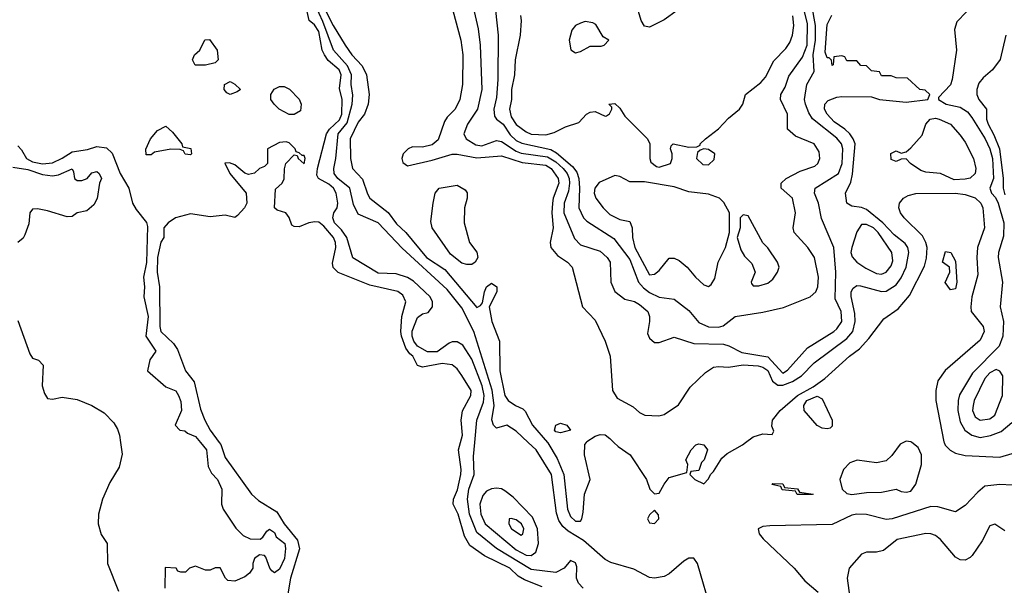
# Model space of a CAD drawing. Header units: inches. Extents: x 1793402 to 1900366, y 320852 to 470679.
# Tile 23 of 256: x 1841137 to 1845128, y 359421 to 361713. Entities that reach past the tile are written whole.
import ezdxf

# ---------------------------------------------------------------- set-up
doc = ezdxf.new("R2010")
doc.units = ezdxf.units.IN
doc.header["$MEASUREMENT"] = 0
doc.layers.add('B8345', color=7, linetype='Continuous')
doc.layers.add('B8346', color=7, linetype='Continuous')

msp = doc.modelspace()

# ---------------------------------------------------------------- linework, layer by layer
at = {"layer": 'B8345', "color": 4}
for points, elevation in [([(1841546.2, 360000), (1841552.8, 359952.8), (1841540.6, 359899.4), (1841502.5, 359837.5), (1841473.6, 359770), (1841457, 359710), (1841455.1, 359670), (1841467.2, 359627.2), (1841492.3, 359590), (1841494, 359510), (1841538, 359398)], 172), ([(1841870.1, 360000), (1841895.1, 359970), (1841902, 359902), (1841915.1, 359875.1), (1841939, 359850), (1841957.2, 359810), (1841955.3, 359750), (1841962, 359730), (1842012.9, 359652.9), (1842043.2, 359623.2), (1842071.1, 359608.9), (1842111.6, 359608.4), (1842123.6, 359616.4), (1842139.6, 359640.4), (1842150, 359648), (1842170, 359635.3), (1842177.2, 359617.2), (1842212.3, 359590), (1842215.1, 359570), (1842211.2, 359530), (1842190, 359486), (1842170, 359472), (1842159.6, 359479.6), (1842151.1, 359491.1), (1842135.3, 359535.3), (1842130, 359542), (1842110, 359544.7), (1842088.7, 359530), (1842082, 359510), (1842082, 359490), (1842068.7, 359470), (1842050, 359456), (1842010, 359438), (1841981, 359441), (1841972, 359450), (1841950, 359492), (1841930, 359492), (1841910, 359482), (1841890, 359482), (1841850, 359498), (1841826, 359490), (1841810, 359474), (1841790, 359474), (1841778, 359478), (1841771.1, 359491.1), (1841727.3, 359492.7), (1841726, 359410)], 168), ([(1841946.3, 360000), (1841952.1, 359992.1), (1841970, 359939.3), (1842077.6, 359790), (1842104.8, 359764.8), (1842179.4, 359719.4), (1842210, 359669.6), (1842264, 359604), (1842271.1, 359568.9), (1842235.1, 359450), (1842221.7, 359370)], 164), ([(1843255.1, 359415.1), (1843183.4, 359443.4), (1843158.3, 359458.3), (1843124, 359490), (1843020.9, 359540.9), (1842961.8, 359581.8), (1842940.2, 359620.3), (1842914.3, 359710), (1842894.4, 359750), (1842895.8, 359770), (1842912, 359808), (1842924.9, 359870), (1842926.4, 359890), (1842915.8, 359970), (1842924, 360000)], 164), ([(1843422, 359410), (1843402, 359430), (1843394.8, 359450), (1843396, 359496), (1843390, 359512), (1843370, 359522), (1843344, 359490), (1843310, 359473.4), (1843210, 359484.7), (1843070.2, 359570.2), (1842990, 359634.9), (1842960.2, 359710), (1842952.7, 359770), (1842957.7, 359810), (1842979.5, 359870), (1842976.7, 359943.3), (1842982, 360000)], 168), ([(1843942.8, 359310), (1843884.7, 359510), (1843870, 359531.3), (1843850, 359530.8), (1843830, 359518.8), (1843770, 359467.3), (1843750, 359456.3), (1843710, 359450.4), (1843690, 359452.7), (1843626.1, 359486.1), (1843533.7, 359513.7), (1843510, 359525.3), (1843423.2, 359603.2), (1843361.1, 359641.1), (1843339.4, 359659.4), (1843323.4, 359683.4), (1843313.5, 359713.5), (1843293.4, 359870), (1843230.4, 359970), (1843198.7, 360000)], 172), ([(1843277.1, 360000), (1843278.5, 359998.5), (1843315.4, 359935.4), (1843342.4, 359870), (1843357.3, 359730), (1843370, 359699.3), (1843390, 359681.1), (1843410, 359681.6), (1843415.8, 359690), (1843422, 359718), (1843426.6, 359790), (1843449.8, 359850), (1843426.4, 359950), (1843428.3, 359991.7), (1843434.2, 360000)], 176), ([(1843546.3, 360000), (1843563.1, 359983.1), (1843612.4, 359950), (1843678, 359850), (1843692, 359810), (1843710, 359792), (1843730, 359794), (1843749, 359831), (1843770, 359858), (1843842, 359878), (1843846, 359910), (1843838, 359930), (1843859, 359970), (1843878, 359990), (1843890, 359994.8), (1843910.8, 359990.8), (1843924.7, 359970), (1843911.3, 359930), (1843901, 359919), (1843890, 359886), (1843858, 359882), (1843854, 359870), (1843874, 359850), (1843910, 359832), (1843930, 359852), (1843937.2, 359870), (1843950, 359882.8), (1843983.8, 359936.2), (1844005.3, 359954.7), (1844066.6, 359990), (1844079.7, 360000)], 176), ([(1844719.3, 360000), (1844706.8, 359993.2), (1844672.3, 359947.7), (1844650, 359926), (1844610, 359918), (1844532.4, 359927.6), (1844502.3, 359917.7), (1844476.5, 359890), (1844461.7, 359850), (1844470.5, 359810), (1844490, 359792.7), (1844510, 359788.4), (1844570, 359797), (1844630, 359799.1), (1844690, 359810.6), (1844710, 359801), (1844730, 359798.8), (1844750, 359802.8), (1844769.7, 359830.4), (1844793.1, 359910), (1844793.3, 359950), (1844779.1, 359979.1), (1844753.2, 360000)], 176), ([(1844884.4, 360000), (1844889.2, 359989.2), (1844908.3, 359968.3), (1844930, 359956.5), (1844970, 359946.5), (1845110, 359940.3), (1845210.5, 359970.5)], 176), ([(1845210, 359824.7), (1845109.6, 359829.6), (1845050, 359822.4), (1845020.9, 359799.1), (1844970, 359744.5), (1844930, 359719.3), (1844859.4, 359739.4), (1844830, 359740.5), (1844674, 359690), (1844650, 359687.8), (1844570, 359707.8), (1844530, 359709.6), (1844510, 359705.1), (1844430, 359667), (1844178.5, 359661.5), (1844150, 359659.3), (1844131.3, 359650), (1844134.8, 359630), (1844150.7, 359610), (1844276, 359490), (1844319.8, 359439.8), (1844373.2, 359393.2)], 176), ([(1845130, 359642), (1845090, 359668.7), (1845070, 359662), (1845038.7, 359601.3), (1844997.6, 359542.4), (1844990, 359533.2), (1844970, 359522.7), (1844950, 359523.7), (1844930, 359534.5), (1844870, 359607), (1844850, 359622.9), (1844830, 359629.6), (1844810, 359631.5), (1844693.8, 359606.2), (1844638.3, 359561.7), (1844610, 359555.6), (1844570, 359555.1), (1844550, 359547), (1844499.5, 359490), (1844491.5, 359450), (1844504.6, 359350)], 184)]:
    msp.add_lwpolyline(points, dxfattribs=dict(at, elevation=elevation))
for points, elevation in [([(1844350, 359788.7), (1844288.9, 359788.9), (1844282, 359802), (1844228.4, 359808.4), (1844222, 359822), (1844186, 359830), (1844190, 359834), (1844230, 359832), (1844238, 359818), (1844290, 359812), (1844298, 359798), (1844354, 359790)], 172), ([(1843070, 359814.5), (1843050, 359812), (1843030, 359802), (1843014.4, 359785.6), (1843002.3, 359750), (1843006.5, 359710), (1843024.6, 359670), (1843150, 359564.4), (1843190, 359543.6), (1843210, 359541.3), (1843230, 359554.8), (1843239.8, 359590), (1843236.4, 359650), (1843216.6, 359696.6), (1843137.6, 359777.6), (1843104.2, 359804.2), (1843090, 359812)], 172), ([(1843710, 359726), (1843690, 359706), (1843682, 359690), (1843690, 359674), (1843710, 359672), (1843728, 359690), (1843727.3, 359707.3)], 176), ([(1843130, 359692.3), (1843122, 359690), (1843120.7, 359670), (1843130.8, 359650), (1843170, 359624), (1843177.2, 359630), (1843180.9, 359650), (1843171.6, 359670), (1843150, 359686)], 176)]:
    msp.add_lwpolyline(points, close=True, dxfattribs=dict(at, elevation=elevation))
at = {"layer": 'B8346', "color": 4}
for points, elevation in [([(1842342.1, 361822.1), (1842408.1, 361690), (1842457, 361610), (1842484.2, 361570), (1842525.7, 361525.7), (1842543.1, 361490), (1842553.7, 361410), (1842550.3, 361370), (1842534.4, 361330), (1842510, 361298.4), (1842476.9, 361230), (1842478, 361150), (1842486.4, 361110), (1842526.6, 361066.6), (1842546.9, 361006.9), (1842557.1, 360990), (1842631.1, 360931.1), (1842665.2, 360885.2), (1842703.1, 360850), (1842785.7, 360750), (1842860.5, 360700.5), (1842990, 360546.8), (1843005.2, 360554.8), (1843014, 360566), (1843021.2, 360610), (1843030, 360631), (1843050, 360644.7), (1843070.9, 360630.9), (1843071, 360610), (1843041, 360550), (1843050.7, 360490), (1843082.8, 360410), (1843083, 360290), (1843104.4, 360190), (1843117.3, 360170), (1843146.8, 360150), (1843176.7, 360136.7), (1843186.9, 360126.9), (1843216.5, 360070), (1843277.1, 360000)], 176), ([(1842961.3, 361830), (1842996.2, 361676.2), (1843003.7, 361610), (1843010.4, 361430), (1842992.4, 361350), (1842953, 361290), (1842937.3, 361250), (1842947.3, 361230), (1842985.9, 361205.9), (1843010, 361202.3), (1843070, 361223.7), (1843090, 361219.5), (1843150, 361180.2), (1843170, 361172.1), (1843277, 361157), (1843310, 361137.5), (1843340.2, 361110), (1843356.2, 361090), (1843364.5, 361070), (1843366.4, 361050), (1843361.6, 361018.4), (1843344, 360970), (1843342.7, 360930), (1843386.9, 360826.9), (1843410, 360800.7), (1843490, 360774.9), (1843519.1, 360750), (1843530.4, 360730), (1843533.4, 360650), (1843550, 360611.3), (1843590, 360581), (1843630, 360571), (1843650, 360558.8), (1843682.8, 360530), (1843690.6, 360510), (1843690.7, 360490), (1843682, 360442), (1843690, 360422), (1843710, 360404.7), (1843730, 360404.7), (1843790, 360426), (1843870, 360401), (1843990, 360398.4), (1844011.8, 360391.8), (1844064.2, 360364.2), (1844170, 360347), (1844230, 360281.3), (1844250, 360293.4), (1844330, 360384), (1844437.2, 360450), (1844450, 360460.7), (1844469.4, 360490), (1844467, 360530), (1844442.4, 360582.4), (1844445.4, 360690), (1844437.6, 360790), (1844387.7, 360907.7), (1844375.1, 360970), (1844359.3, 361010), (1844361.2, 361030), (1844456.2, 361090), (1844471.1, 361130), (1844473.7, 361190), (1844468, 361210), (1844450, 361233.3), (1844351, 361311), (1844335.8, 361335.8), (1844323, 361370), (1844318.7, 361390), (1844328, 361450), (1844357.1, 361502.9), (1844354, 361570), (1844362.7, 361630), (1844363.7, 361690), (1844347.9, 361772.1)], 188), ([(1843066.4, 361750), (1843076.4, 361650), (1843076, 361470), (1843070, 361398), (1843058.9, 361350), (1843062, 361322), (1843070.4, 361310), (1843096.9, 361290), (1843126, 361246), (1843150, 361223.2), (1843172.1, 361212.1), (1843290, 361186.5), (1843312.8, 361172.8), (1843378.3, 361118.3), (1843395.2, 361095.2), (1843403.6, 361070), (1843406.9, 361030), (1843404.4, 360950), (1843423, 360910), (1843436.7, 360896.7), (1843545.8, 360825.8), (1843610, 360740.7), (1843645.2, 360650), (1843665.8, 360625.8), (1843690, 360607.2), (1843730, 360588.4), (1843790, 360581), (1843850, 360534.8), (1843890, 360485.5), (1843929, 360469), (1843970, 360467), (1843988.2, 360471.8), (1844038, 360510), (1844150, 360527.2), (1844233.8, 360546.2), (1844342, 360590), (1844364, 360610), (1844372.7, 360630), (1844375.1, 360670), (1844358.4, 360750), (1844331.6, 360790), (1844276, 360850), (1844272.7, 360870), (1844282, 360930), (1844269.5, 360989.5), (1844224, 361030), (1844224, 361050), (1844244, 361070), (1844301.2, 361098.8), (1844360.1, 361119.9), (1844372.7, 361130), (1844381.2, 361150), (1844378, 361178), (1844357.2, 361210), (1844281.5, 361241.5), (1844249.4, 361269.4), (1844249.2, 361330), (1844220.9, 361390), (1844222.7, 361410), (1844240.1, 361439.9), (1844255.3, 361484.7), (1844310, 361560.7), (1844329.7, 361610), (1844330, 361698), (1844302.3, 361810)], 192), ([(1843802.9, 361750), (1843750, 361712.4), (1843690, 361683), (1843670, 361687.3), (1843656.3, 361710), (1843630, 361802)], 204), ([(1845014.6, 361785.4), (1844935.3, 361704.7), (1844926.8, 361673.2), (1844934.4, 361590), (1844917.3, 361470), (1844910, 361448.7), (1844862, 361398), (1844862, 361390), (1844892, 361370), (1844950, 361358.4), (1844979.1, 361339.1), (1844997.1, 361317.1), (1845050.1, 361230.1), (1845070.2, 361190), (1845079.8, 361150), (1845085, 361070), (1845070.3, 361030), (1845076, 361010), (1845092.1, 360992.1), (1845103.5, 360970), (1845126.4, 360890), (1845124.7, 360835.3), (1845104.5, 360770), (1845103.5, 360750), (1845121.6, 360650), (1845111.6, 360550), (1845124.6, 360490), (1845122.7, 360430), (1845108, 360390), (1844999.9, 360280.1), (1844947.3, 360192.7), (1844940.8, 360170), (1844940.2, 360130), (1844950, 360084), (1844968.7, 360050), (1844996.3, 360030), (1845030, 360020.3), (1845072.5, 360027.5), (1845115.5, 360044.5), (1845159.1, 360080.9)], 184), ([(1842982, 360000), (1842990.2, 360090), (1843017.4, 360162.6), (1843019.7, 360190), (1843012, 360230), (1842970, 360338), (1842933.5, 360393.5), (1842910, 360407.3), (1842890, 360407.3), (1842878, 360402), (1842830, 360366.9), (1842790, 360367.2), (1842749.5, 360389.5), (1842734.4, 360410), (1842728.4, 360430), (1842728.7, 360451.3), (1842750, 360506), (1842770, 360520.7), (1842793, 360527), (1842810.7, 360549.3), (1842810.8, 360570), (1842800.7, 360590), (1842733.5, 360653.5), (1842710, 360668.2), (1842662.8, 360682.8), (1842590, 360685.3), (1842487.4, 360747.4), (1842463.6, 360830), (1842441.5, 360861.5), (1842414, 360890), (1842406.7, 360910), (1842410.3, 360930), (1842424.2, 360950), (1842427.2, 360970), (1842419.6, 361010), (1842408.9, 361030), (1842390, 361046.5), (1842348.8, 361068.8), (1842342.5, 361082.5), (1842344.4, 361110), (1842381.3, 361250), (1842392.7, 361270), (1842433.3, 361306.7), (1842443.2, 361330), (1842445.2, 361390), (1842433.7, 361433.7), (1842440.7, 361490), (1842432.6, 361510), (1842387.9, 361547.9), (1842372.6, 361570), (1842363.9, 361590), (1842350, 361665.5), (1842332.2, 361692.2), (1842310.4, 361710), (1842297.3, 361770)], 168), ([(1843198.7, 360000), (1843150, 360046), (1843112, 360070), (1843070, 360058), (1843058, 360070), (1843051.3, 360091.3), (1843060.9, 360150), (1843052.3, 360212.3), (1842977.7, 360450), (1842930, 360544.9), (1842870, 360620.3), (1842687.1, 360787.1), (1842590.4, 360890), (1842510, 360924.7), (1842490, 360964.7), (1842475.8, 361030), (1842426.7, 361070), (1842412.4, 361090), (1842410.4, 361110), (1842418.7, 361150), (1842427.9, 361250), (1842465, 361295), (1842485.5, 361370), (1842487.7, 361407.8), (1842480.9, 361450), (1842482, 361490), (1842466, 361526), (1842409, 361590), (1842366.3, 361706.3), (1842336.3, 361770)], 172), ([(1842892.7, 361750), (1842926, 361630), (1842934, 361570), (1842932.4, 361450), (1842921.6, 361390), (1842903, 361350), (1842870, 361318.4), (1842858.9, 361301.1), (1842834.2, 361225.8), (1842810, 361206), (1842770, 361197), (1842730, 361197.2), (1842712, 361190), (1842691.3, 361170), (1842686.8, 361150), (1842690, 361134), (1842710, 361121), (1842810, 361143.1), (1842890, 361168.2), (1842910, 361168.4), (1842990, 361152.6), (1843090, 361160.9), (1843174.1, 361134.1), (1843270, 361123.2), (1843291.7, 361110), (1843320.3, 361070), (1843323.1, 361050), (1843299.6, 360990), (1843296.5, 360970), (1843294.3, 360930), (1843299.3, 360870), (1843288, 360810), (1843290.6, 360790), (1843317, 360757), (1843357.3, 360730), (1843376.3, 360710), (1843418.8, 360550), (1843470, 360496), (1843510.7, 360410), (1843530.5, 360350), (1843540.5, 360210), (1843559.3, 360179.3), (1843623.8, 360143.8), (1843650, 360121), (1843670.7, 360110.7), (1843727.7, 360107.7), (1843750, 360113.4), (1843807.7, 360152.3), (1843855.4, 360224.6), (1843916.6, 360283.4), (1843950, 360304.9), (1843970, 360308), (1844010, 360304.4), (1844070, 360314.7), (1844131, 360311), (1844150, 360305.3), (1844170, 360291.7), (1844188.7, 360248.7), (1844210, 360232.6), (1844230, 360232.2), (1844270, 360247.5), (1844306.3, 360270), (1844358, 360322), (1844490, 360421.5), (1844514.2, 360450), (1844523.9, 360490), (1844522.2, 360522.2), (1844508.2, 360591.8), (1844508, 360610), (1844515.3, 360624.7), (1844530, 360635.5), (1844545.1, 360634.9), (1844630, 360611.7), (1844650, 360612.9), (1844690, 360638), (1844710, 360666.4), (1844730.7, 360710), (1844741.7, 360770), (1844737.7, 360790), (1844726.7, 360806.7), (1844681.3, 360841.3), (1844635.6, 360890), (1844570, 360943.5), (1844550, 360951.8), (1844510, 360957.2), (1844489.5, 360969.5), (1844485.1, 361010), (1844505.7, 361054.3), (1844513.3, 361086.7), (1844523.5, 361210), (1844516.4, 361230), (1844502, 361250), (1844481.3, 361270), (1844439, 361299), (1844409.7, 361330), (1844399.7, 361350), (1844400.5, 361370), (1844414, 361386), (1844450, 361399.3), (1844470, 361401.6), (1844590, 361400.7), (1844622, 361390), (1844730, 361378.8), (1844818, 361390), (1844826, 361410), (1844807.3, 361427.3), (1844786, 361430), (1844736.4, 361476.4), (1844690, 361478), (1844670, 361486), (1844630, 361486), (1844622, 361502), (1844590, 361506), (1844570, 361526), (1844547.3, 361527.3), (1844530, 361546), (1844490, 361546), (1844482, 361562), (1844470, 361566), (1844438, 361562), (1844434, 361530), (1844430, 361528), (1844428.4, 361548.4), (1844418, 361558), (1844410, 361558), (1844402, 361582), (1844410, 361694), (1844428.7, 361731.3)], 184), ([(1843167.7, 361730), (1843170.4, 361710), (1843165.5, 361650), (1843146.4, 361550), (1843142.4, 361490), (1843130.4, 361430), (1843130.3, 361389.7), (1843122.4, 361350), (1843130, 361318.8), (1843150, 361288.4), (1843190, 361258.7), (1843211.2, 361248.8), (1843270, 361246.7), (1843304.1, 361255.9), (1843350, 361278.8), (1843404, 361296), (1843435.3, 361330), (1843450, 361338.8), (1843470, 361341), (1843510, 361322), (1843516.4, 361323.6), (1843528.4, 361331.6), (1843538, 361350), (1843538, 361358), (1843526, 361370), (1843550, 361374), (1843570, 361354), (1843590, 361322), (1843682, 361230), (1843692, 361210), (1843691, 361150), (1843696, 361136), (1843718, 361118), (1843730, 361116), (1843775.3, 361130), (1843782, 361150), (1843782, 361170), (1843775.3, 361190), (1843778, 361202), (1843786, 361210), (1843850, 361196), (1843882, 361198), (1843895.3, 361204.7), (1843895.3, 361210), (1843917.2, 361230), (1843969.6, 361270.4), (1844010, 361314), (1844055.3, 361350), (1844069, 361370), (1844079.3, 361410), (1844141.3, 361458.7), (1844160.5, 361479.5), (1844193.6, 361546.4), (1844243.1, 361596.9), (1844259.1, 361620.9), (1844269.6, 361650), (1844275.1, 361690), (1844271.5, 361728.5)], 196), ([(1845134, 361650), (1845111.1, 361551.1), (1845081, 361510), (1845042, 361478), (1845024.9, 361455.1), (1845017.3, 361430), (1845017.3, 361410), (1845024.9, 361390), (1845056.3, 361350), (1845056.4, 361310), (1845062.6, 361290), (1845086.5, 361246.5), (1845108.2, 361190), (1845123.9, 361070), (1845123.6, 361030), (1845130, 361002.8)], 188), ([(1842924, 360000), (1842932.2, 360030), (1842926.8, 360090), (1842932.4, 360127.6), (1842966, 360190), (1842966.8, 360210), (1842930, 360271), (1842910, 360298), (1842890, 360314.8), (1842850, 360319.3), (1842770, 360304.7), (1842750, 360312), (1842730.4, 360350), (1842718.7, 360358.7), (1842702.5, 360382.5), (1842684.9, 360430), (1842682, 360450), (1842686, 360510), (1842702, 360570), (1842690, 360597.3), (1842670, 360612.2), (1842557.3, 360637.3), (1842428.3, 360688.3), (1842408.4, 360708.4), (1842405.8, 360725.8), (1842419.5, 360790), (1842417.6, 360810), (1842410, 360830.4), (1842370, 360876.3), (1842350, 360892.4), (1842333.5, 360893.5), (1842309, 360890), (1842270, 360873.4), (1842250, 360874.8), (1842240.5, 360880.5), (1842230, 360911.3), (1842216, 360930), (1842181, 360941), (1842170.9, 360950.9), (1842174, 361026), (1842201, 361050), (1842210, 361068), (1842210.7, 361109.3), (1842216, 361130), (1842250, 361166), (1842262, 361162), (1842266, 361150), (1842290, 361129.2), (1842294.8, 361150), (1842290, 361162), (1842282, 361162), (1842270, 361174), (1842258, 361178), (1842254, 361190), (1842230, 361214), (1842218, 361218), (1842190, 361216), (1842142, 361190), (1842142, 361130), (1842130, 361118), (1842109.4, 361110.6), (1842089.1, 361090.9), (1842065.4, 361085.4), (1842050, 361091.3), (1842010, 361124.7), (1841987.3, 361132.7), (1841968.4, 361131.6), (1841988.7, 361090), (1842055.3, 361010), (1842058, 360970), (1842048, 360950), (1842020.4, 360919.6), (1842010, 360912), (1841970, 360921), (1841910, 360914), (1841830, 360926), (1841769.5, 360910.5), (1841739, 360890), (1841721.2, 360870), (1841722, 360830), (1841710, 360812), (1841696.2, 360750), (1841695.1, 360690), (1841703.6, 360630), (1841705.1, 360470), (1841710, 360449.5), (1841760.5, 360400.5), (1841776.9, 360376.9), (1841809.5, 360290), (1841845.1, 360245.1), (1841870, 360135.3), (1841887.8, 360090), (1841910, 360049.5), (1841946.3, 360000)], 164), ([(1841130, 361201.2), (1841145.4, 361185.4), (1841165.6, 361150), (1841190, 361137.4), (1841230, 361128.5), (1841270, 361133.6), (1841310, 361151.5), (1841350, 361178), (1841412.9, 361187.1), (1841450, 361199.6), (1841490, 361194), (1841512.6, 361172.6), (1841544.2, 361090), (1841579.7, 361030), (1841595.1, 360970), (1841610, 360943.7), (1841651.1, 360891.1), (1841655.5, 360875.5), (1841650.8, 360729.2), (1841639.7, 360670), (1841643.6, 360630), (1841640.5, 360590), (1841658.2, 360510), (1841649, 360430), (1841688.7, 360370), (1841665.4, 360334.6), (1841655.1, 360290), (1841730, 360225.2), (1841770, 360208.7), (1841781.2, 360190), (1841790, 360166), (1841792.7, 360130), (1841768, 360070), (1841786, 360050), (1841807.3, 360047.3), (1841818, 360038), (1841850, 360024), (1841870.1, 360000)], 168), ([(1841110, 361115.1), (1841170, 361105.8), (1841230, 361085.3), (1841270, 361079.7), (1841295.1, 361084.9), (1841350, 361108), (1841356, 361096), (1841359, 361070), (1841370, 361061.2), (1841390, 361062), (1841410.4, 361069.6), (1841430, 361092.7), (1841450, 361097.2), (1841459, 361090), (1841469, 361070), (1841461.2, 361050), (1841451.5, 360988.5), (1841437.4, 360962.6), (1841410, 360938.8), (1841370, 360930.6), (1841350, 360916), (1841330, 360914.8), (1841250, 360939.1), (1841210, 360946.8), (1841190, 360944.7), (1841179, 360930), (1841174.2, 360885.8), (1841158.9, 360841.1), (1841152, 360828), (1841129.3, 360810.7)], 172), ([(1844079.7, 360000), (1844110, 360023), (1844150, 360034.8), (1844188, 360032), (1844194, 360046), (1844185.6, 360065.6), (1844189.4, 360090), (1844219.7, 360130), (1844289.7, 360190), (1844354.2, 360225.8), (1844400.4, 360259.6), (1844501.3, 360350), (1844540.8, 360379.2), (1844578.9, 360421.1), (1844639.4, 360500.6), (1844698, 360542), (1844744, 360596), (1844805.3, 360714.7), (1844813.1, 360746.9), (1844815, 360790), (1844810.6, 360810.6), (1844797, 360837), (1844722, 360910), (1844707, 360930), (1844700.9, 360950), (1844703.7, 360970), (1844719.3, 360990), (1844739.3, 361000.7), (1844770, 361008.2), (1844930, 361010.3), (1844970, 361004.3), (1845010, 360990.9), (1845033, 360970), (1845040.8, 360950), (1845048.7, 360870), (1845020.3, 360790), (1845017, 360750), (1845020.5, 360679.5), (1844997, 360590), (1844992, 360550), (1844994.4, 360530), (1845042.4, 360470), (1845046.7, 360450), (1845030, 360414.5), (1844888, 360292), (1844859.5, 360250), (1844850.3, 360210), (1844850.2, 360170), (1844883.1, 360003.1), (1844884.4, 360000)], 176), ([(1841130, 360494), (1841178.6, 360358.6), (1841190, 360342), (1841213.2, 360333.2), (1841233.2, 360313.2), (1841229.2, 360230), (1841238, 360198), (1841250, 360178), (1841270, 360175.3), (1841310, 360183.7), (1841370, 360173.3), (1841429.7, 360149.7), (1841480.5, 360120.5), (1841519.4, 360079.4), (1841533.3, 360053.3), (1841542, 360030), (1841546.2, 360000)], 172), ([(1843434.2, 360000), (1843436.6, 360003.4), (1843470, 360025.5), (1843490, 360032.4), (1843510, 360030.4), (1843530, 360016.4), (1843546.3, 360000)], 176), ([(1844753.2, 360000), (1844750, 360002.6), (1844730, 360005.7), (1844719.3, 360000)], 176)]:
    msp.add_lwpolyline(points, dxfattribs=dict(at, elevation=elevation))
for points, elevation in [([(1843430, 361705.2), (1843410, 361699.3), (1843390, 361689), (1843374.8, 361670), (1843364, 361630), (1843371.1, 361591.1), (1843390, 361578), (1843410, 361584.7), (1843450, 361606), (1843494, 361606), (1843506, 361610), (1843526, 361630), (1843503.1, 361643.1), (1843473.2, 361693.2), (1843460.2, 361700.2)], 204), ([(1841848.4, 361528.4), (1841838, 361550), (1841846, 361570), (1841868, 361590), (1841888, 361632), (1841907.3, 361632.7), (1841938, 361590), (1841942, 361550), (1841930, 361538), (1841890, 361528.7)], 164), ([(1841990, 361409.2), (1841976.4, 361416.4), (1841966, 361430), (1841968, 361450), (1841990, 361462), (1842010, 361452), (1842032, 361430), (1842019.6, 361420.4)], 164), ([(1842250, 361328.7), (1842230, 361329), (1842210, 361339), (1842188.7, 361350), (1842168.7, 361370), (1842155.3, 361390), (1842155.3, 361410), (1842168.9, 361431.1), (1842190, 361442), (1842210, 361442), (1842231.1, 361431.1), (1842270.9, 361390.9), (1842278, 361370), (1842276, 361344)], 164), ([(1844924.6, 361064.6), (1844870, 361089.4), (1844810, 361095.1), (1844790, 361102), (1844748.7, 361130), (1844730, 361148.7), (1844710, 361148), (1844690, 361138), (1844670, 361146), (1844668.9, 361171.1), (1844690, 361182), (1844710, 361172), (1844730, 361178), (1844750, 361193.4), (1844795.3, 361244.7), (1844809.8, 361290), (1844827.8, 361310), (1844850, 361313.4), (1844864, 361310), (1844910.4, 361290), (1844950, 361245.5), (1844970, 361216.3), (1845003.6, 361150), (1845013.2, 361110), (1845010.2, 361090), (1844990, 361071.1), (1844970, 361066.4)], 176), ([(1841830, 361166), (1841808.7, 361168.7), (1841802, 361182), (1841787.3, 361187.3), (1841750, 361188.7), (1841683.6, 361176.4), (1841670, 361166), (1841650, 361166), (1841648.4, 361188.4), (1841668, 361230), (1841696.4, 361263.6), (1841730, 361282), (1841756.8, 361256.8), (1841794, 361210), (1841798, 361198), (1841831.1, 361191.1), (1841834, 361170)], 164), ([(1843910.7, 361189.3), (1843895.3, 361184.7), (1843885.4, 361174.6), (1843881, 361150), (1843905.8, 361125.8), (1843930, 361125.5), (1843953, 361147), (1843954.5, 361170), (1843930, 361187)], 196), ([(1843550, 361082), (1843486.2, 361053.8), (1843468.2, 361030), (1843466.4, 361010), (1843473, 360990), (1843502, 360950), (1843530, 360923.8), (1843570, 360903.1), (1843610, 360894.8), (1843619.5, 360870), (1843621.8, 360830), (1843631.1, 360790), (1843690, 360679.1), (1843710, 360682), (1843730, 360697.3), (1843770, 360746.8), (1843790, 360747.3), (1843810, 360737.3), (1843842.8, 360710), (1843876, 360670), (1843910, 360638), (1843930, 360632), (1843940.4, 360639.6), (1843955.5, 360664.5), (1843969.2, 360730), (1843998, 360790), (1844014, 360850), (1844014, 360930), (1843991.8, 360971.8), (1843974, 360990), (1843930, 361006), (1843850, 361015.1), (1843790, 361035.1), (1843670, 361055.3), (1843610, 361055.3), (1843570, 361078)], 196), ([(1842950, 360720.5), (1842930, 360726.3), (1842883.3, 360763.3), (1842809.6, 360870), (1842804.2, 360895.8), (1842813.2, 360970), (1842821.2, 361010), (1842838, 361030), (1842910, 361042), (1842943.6, 361023.6), (1842951.3, 361011.3), (1842951, 360990), (1842940.7, 360950), (1842938.8, 360890), (1842961, 360810), (1842990, 360771.3), (1842994, 360750), (1842984, 360730), (1842970, 360721.6)], 176), ([(1844070, 360922), (1844058, 360910), (1844058, 360870), (1844046, 360830), (1844059.8, 360779.8), (1844075.3, 360755.3), (1844105.4, 360725.4), (1844118, 360690), (1844102, 360650), (1844103.6, 360643.6), (1844110, 360634), (1844134, 360634), (1844170, 360644.7), (1844190, 360662), (1844208.7, 360690), (1844215.3, 360710), (1844208.7, 360730), (1844170, 360788.7), (1844149.3, 360809.3), (1844090, 360918)], 196), ([(1844570, 360883.5), (1844550, 360882.9), (1844530, 360853.2), (1844510.4, 360790.4), (1844506.7, 360770), (1844511.8, 360751.8), (1844530.6, 360730), (1844566.4, 360706.4), (1844610, 360684.4), (1844630, 360682.4), (1844650, 360690.6), (1844670, 360716), (1844675.9, 360735.9), (1844671.8, 360770), (1844616.9, 360850), (1844598.4, 360870)], 188), ([(1844910, 360618), (1844888.4, 360648.4), (1844908, 360690), (1844906, 360710), (1844878, 360730), (1844890, 360774), (1844912, 360770), (1844930, 360734), (1844936.3, 360650), (1844930, 360622)], 172), ([(1845095.1, 360295.1), (1845070, 360281.6), (1845050, 360259.5), (1845006.4, 360170), (1845001.6, 360150), (1844999.3, 360130), (1845010, 360104), (1845030, 360090.7), (1845070, 360096.3), (1845090, 360110.8), (1845120.7, 360190), (1845122.7, 360270), (1845110, 360289)], 188), ([(1844410, 360055.3), (1844390, 360058), (1844370, 360068.7), (1844317.2, 360130), (1844315.1, 360150), (1844327.6, 360170), (1844370, 360187.7), (1844390, 360176), (1844431, 360090), (1844430, 360066), (1844422, 360058)], 172), ([(1843330, 360039.5), (1843310, 360042.7), (1843304.5, 360050), (1843310, 360070.6), (1843330, 360078), (1843354.8, 360070), (1843370, 360049.6)], 176)]:
    msp.add_lwpolyline(points, close=True, dxfattribs=dict(at, elevation=elevation))

doc.saveas('drawing.dxf')
